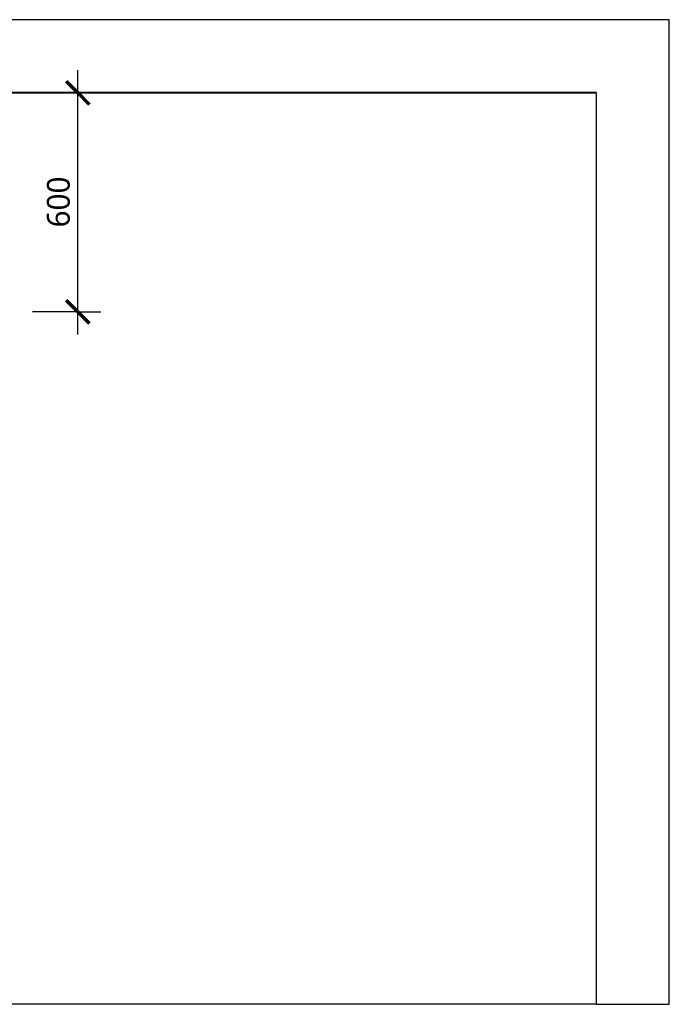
# Model space of a CAD drawing. Header units: millimetres. Extents: x -14995 to -11510, y 364 to 3070.
# Tile 29 of 29: x -13293 to -11510, y 369 to 3070. Entities that reach past the tile are written whole.
import ezdxf

# ---------------------------------------------------------------- set-up
doc = ezdxf.new("R2010")
doc.units = ezdxf.units.MM
for name, color, linetype, lineweight in [('A-ANNO-DIMS', 211, 'Continuous', 30), ('A-ANNO-DIMS-25', 211, 'Continuous', 30), ('A-FLOR', 192, 'Continuous', 25), ('A-WALL', 113, 'Continuous', 25)]:
    doc.layers.add(name, color=color, linetype=linetype, lineweight=lineweight)
doc.styles.add('Trebuchet MS', font='trebuc.ttf', dxfattribs={"height": 62.5})
doc.dimstyles.new('Cotes_linéaires', dxfattribs={"dimscale": 304.8, "dimtxt": 64.434432, "dimasz": 0.205052, "dimexe": 0.205052, "dimexo": 0.0625, "dimgap": 0.016404, "dimtad": 1, "dimdec": 0, "dimzin": 0, "dimdsep": 46, "dimtxsty": 'Trebuchet MS', "dimblk1": 'OBLIQUE', "dimblk2": 'OBLIQUE', "dimsah": 1, "dimcen": 0.09, "dimdle": 0.205052, "dimazin": 0, "dimtfac": 1, "dimtdec": 4, "dimtix": 1, "dimtmove": 0, "dimatfit": 3, "dimfxl": 0.410105, "dimfxlon": 1, "dimtvp": 1, "dimtfill": 1, "dimtolj": 1, "dimtzin": 0, "dimarcsym": 2})

# ---------------------------------------------------------------- blocks, each defined once
blk = doc.blocks.new('DIMBLOCK3-Niveau 0')
at = {"layer": 'A-ANNO-DIMS-25', "transparency": 16777216}
for p, q in [((-13132.8, 2206), (-13132.8, 2931)), ((-13132.8, 2868.5), (-13257.8, 2868.5)), ((-13132.8, 2868.5), (-13070.3, 2868.5)), ((-13132.8, 2268.5), (-13257.8, 2268.5)), ((-13132.8, 2268.5), (-13070.3, 2268.5))]:
    blk.add_line(p, q, dxfattribs=at)
at = {"layer": 'A-ANNO-DIMS-25', "lineweight": 70, "transparency": 16777216}
for p, q in [((-13132.8, 2868.5), (-13164.1, 2899.8)), ((-13132.8, 2868.5), (-13101.6, 2837.3)), ((-13132.8, 2268.5), (-13164.1, 2299.8)), ((-13132.8, 2268.5), (-13101.6, 2237.3))]:
    blk.add_line(p, q, dxfattribs=at)
at = {"layer": 'A-ANNO-DIMS-25', "color": 0, "transparency": 16777216, "insert": (-13217.8, 2499.7), "char_height": 62.5, "width": 165.127, "attachment_point": 1, "rotation": 90, "line_spacing_factor": 1.048425, "style": 'Trebuchet MS', "bg_fill": 3, "box_fill_scale": 1.25, "bg_fill_color": 256, "bg_fill_true_color": 13158600, "bg_fill_transparency": 0}
blk.add_mtext('600', dxfattribs=at)
blk = doc.blocks.new('_Oblique')
at = {"color": 0, "linetype": 'ByBlock', "lineweight": -2}
blk.add_line((-0.5, -0.5), (0.5, 0.5), dxfattribs=at)

msp = doc.modelspace()

# ---------------------------------------------------------------- linework, layer by layer
at = {"layer": 'A-FLOR'}
for p, q in [((-11710.6, 2868.5), (-11710.6, 369)), ((-11710.6, 369), (-14709.6, 369))]:
    msp.add_line(p, q, dxfattribs=at)
at = {"layer": 'A-WALL'}
for p, q in [((-11509.6, 3069.5), (-14910.6, 3069.5)), ((-11510.6, 3069.5), (-11510.6, 369)), ((-11509.6, 369), (-11509.6, 3069.5)), ((-11710.6, 2869.5), (-13439.6, 2869.5)), ((-13439.6, 2868.5), (-11710.6, 2868.5)), ((-11710.6, 2869.5), (-11710.6, 2868.5)), ((-11710.6, 369), (-11509.6, 369))]:
    msp.add_line(p, q, dxfattribs=at)

# ---------------------------------------------------------------- next in the draw order: dimensions: what is measured, and where the dimension line sits
at = {"layer": 'A-ANNO-DIMS'}
dim = msp.add_linear_dim(base=(-13132.8, 2868.5), p1=(-13257.8, 2268.5), p2=(-13257.8, 2868.5), angle=90, dimstyle='Cotes_linéaires', override={"dimpost": '<>', "dimfxl": 600}, dxfattribs=at)
dim.commit()
dim.dimension.update_dxf_attribs({"geometry": 'DIMBLOCK3-Niveau 0', "text_midpoint": (-13169.7, 2568.5)})

doc.saveas('drawing.dxf')
